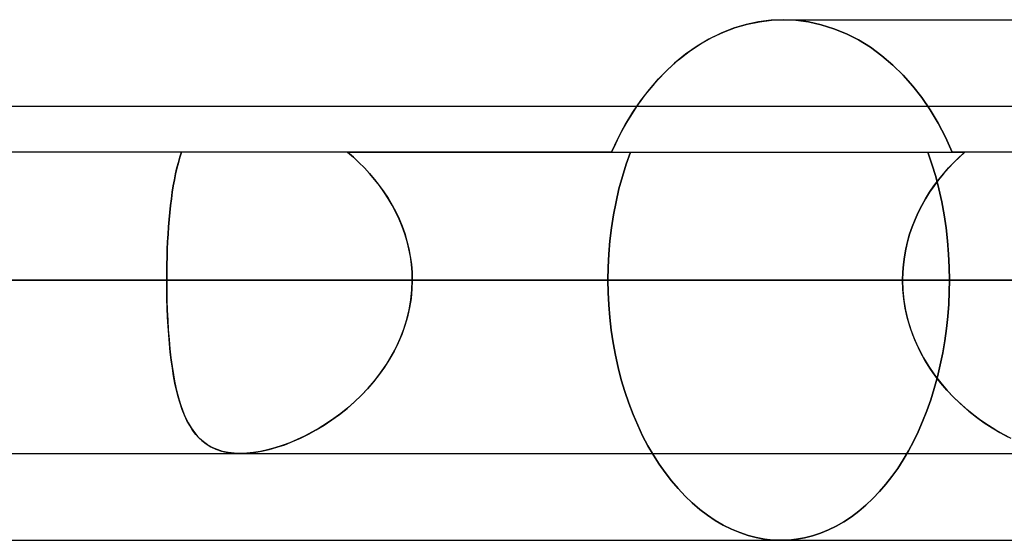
# Model space of a CAD drawing. Header units: millimetres. Extents: x -215 to 215, y -97 to 81.
# Tile 49 of 85: x 32.96 to 37.29, y -17.6 to -15.31. Entities that reach past the tile are written whole.
import ezdxf

# ---------------------------------------------------------------- set-up
doc = ezdxf.new("R2010")
doc.units = ezdxf.units.MM
doc.layers.add('MAIN-1', color=7, linetype='Continuous')
doc.layers.add('MAIN-2', color=7, linetype='Continuous')

msp = doc.modelspace()

# ---------------------------------------------------------------- linework, layer by layer
at = {"layer": 'MAIN-1'}
for p, q in [((36.2092, -15.3219), (36.1541, -15.3337)), ((36.264, -15.3149), (36.2092, -15.3219)), ((36.318, -15.3125), (36.264, -15.3149)), ((36.318, -15.3125), (38.7662, -15.3125)), ((36.099, -15.3503), (36.0445, -15.3717)), ((36.1541, -15.3337), (36.099, -15.3503)), ((35.9909, -15.3979), (35.9388, -15.4289)), ((36.0445, -15.3717), (35.9909, -15.3979)), ((35.9388, -15.4289), (35.8884, -15.4643)), ((35.8884, -15.4643), (35.84, -15.5038)), ((35.84, -15.5038), (35.7941, -15.5468)), ((35.7941, -15.5468), (35.7508, -15.5929)), ((35.7508, -15.5929), (35.7104, -15.6418)), ((35.7104, -15.6418), (35.6728, -15.6938)), ((115.3393, -15.6938), (-115.3393, -15.6938)), ((-116.0549, -16.4563), (116.0549, -16.4563)), ((-115.3393, -17.2188), (115.3393, -17.2188)), ((31.4546, -17.6), (38.1257, -17.6))]:
    msp.add_line(p, q, dxfattribs=at)
at = {"layer": 'MAIN-2'}
for p, q in [((36.1605, -15.3321), (36.2135, -15.3212)), ((36.2135, -15.3212), (36.2661, -15.3147)), ((36.2661, -15.3147), (36.318, -15.3125)), ((36.318, -15.3125), (36.373, -15.3149)), ((36.373, -15.3149), (36.318, -15.3125)), ((36.373, -15.3149), (36.4287, -15.3223)), ((36.4287, -15.3223), (36.373, -15.3149)), ((36.4287, -15.3223), (36.4847, -15.3346)), ((36.4847, -15.3346), (36.4287, -15.3223)), ((36.0551, -15.3671), (36.1076, -15.3474)), ((36.1076, -15.3474), (36.1605, -15.3321)), ((36.4847, -15.3346), (36.5404, -15.3519)), ((36.5404, -15.3519), (36.4847, -15.3346)), ((36.5404, -15.3519), (36.5953, -15.3742)), ((36.5953, -15.3742), (36.5404, -15.3519)), ((35.9529, -15.42), (36.0034, -15.3913)), ((36.0034, -15.3913), (36.0551, -15.3671)), ((36.5953, -15.3742), (36.6491, -15.4015)), ((36.6491, -15.4015), (36.5953, -15.3742)), ((36.6491, -15.4015), (36.7013, -15.4338)), ((36.7013, -15.4338), (36.6491, -15.4015)), ((35.8568, -15.4895), (35.9039, -15.4528)), ((35.9039, -15.4528), (35.9529, -15.42)), ((36.7013, -15.4338), (36.7515, -15.4706)), ((36.7515, -15.4706), (36.7013, -15.4338)), ((35.8117, -15.5296), (35.8568, -15.4895)), ((36.7515, -15.4706), (36.7994, -15.5116)), ((36.7994, -15.5116), (36.7515, -15.4706)), ((35.769, -15.5727), (35.8117, -15.5296)), ((36.7994, -15.5116), (36.8448, -15.5562)), ((36.8448, -15.5562), (36.7994, -15.5116)), ((35.729, -15.6186), (35.769, -15.5727)), ((36.8448, -15.5562), (36.8873, -15.6039)), ((36.8873, -15.6039), (36.8448, -15.5562)), ((35.6917, -15.6668), (35.729, -15.6186)), ((36.8873, -15.6039), (36.9266, -15.6545)), ((36.9266, -15.6545), (36.8873, -15.6039)), ((35.6564, -15.7187), (35.6917, -15.6668)), ((36.9266, -15.6545), (36.9635, -15.7087)), ((36.9635, -15.7087), (36.9266, -15.6545)), ((35.6728, -15.6938), (35.6527, -15.7245)), ((36.9635, -15.7087), (36.9982, -15.767)), ((36.9982, -15.767), (36.9635, -15.7087)), ((35.6332, -15.7564), (35.6145, -15.7894)), ((35.623, -15.7742), (35.6564, -15.7187)), ((35.6527, -15.7245), (35.6332, -15.7564)), ((35.5918, -15.8329), (35.623, -15.7742)), ((35.6145, -15.7894), (35.5965, -15.8235)), ((36.9982, -15.767), (37.0305, -15.8291)), ((37.0305, -15.8291), (36.9982, -15.767)), ((35.563, -15.8944), (35.5918, -15.8329)), ((35.5965, -15.8235), (35.5794, -15.8585)), ((37.0305, -15.8291), (37.0601, -15.8944)), ((37.0601, -15.8944), (37.0305, -15.8291)), ((35.5794, -15.8585), (35.563, -15.8944)), ((35.563, -15.8944), (-35.563, -15.8944)), ((33.6652, -15.9167), (33.6584, -15.94)), ((33.6585, -15.9398), (33.6653, -15.9165)), ((33.6726, -15.8944), (33.6652, -15.9167)), ((33.6653, -15.9165), (33.6726, -15.8944)), ((34.4025, -15.8944), (34.4276, -15.9163)), ((34.4277, -15.9163), (34.4025, -15.8944)), ((34.4025, -15.8944), (37.0601, -15.8944)), ((34.4276, -15.9163), (34.4522, -15.9393)), ((34.4522, -15.9393), (34.4277, -15.9163)), ((35.563, -15.8944), (37.1163, -15.8944)), ((35.6459, -15.8945), (35.6272, -15.9469)), ((35.6272, -15.9469), (35.6459, -15.8945)), ((36.9715, -15.9469), (36.9536, -15.8945)), ((36.9536, -15.8945), (36.9715, -15.9469)), ((40.5038, -15.8944), (37.0601, -15.8944)), ((37.0915, -15.9167), (37.0675, -15.94)), ((37.0678, -15.9398), (37.0917, -15.9165)), ((37.1163, -15.8944), (37.0915, -15.9167)), ((37.0917, -15.9165), (37.1163, -15.8944)), ((33.652, -15.9644), (33.6462, -15.9896)), ((33.6463, -15.9894), (33.6521, -15.9641)), ((33.6584, -15.94), (33.652, -15.9644)), ((33.6521, -15.9641), (33.6585, -15.9398)), ((34.4522, -15.9393), (34.4759, -15.9633)), ((34.476, -15.9634), (34.4522, -15.9393)), ((34.4759, -15.9633), (34.4988, -15.9883)), ((34.4991, -15.9885), (34.476, -15.9634)), ((35.6272, -15.9469), (35.6102, -16.0009)), ((35.6102, -16.0009), (35.6272, -15.9469)), ((36.9877, -16.0008), (36.9715, -15.9469)), ((36.9715, -15.9469), (36.9877, -16.0008)), ((37.0443, -15.9644), (37.022, -15.9896)), ((37.0222, -15.9894), (37.0446, -15.9641)), ((37.0675, -15.94), (37.0443, -15.9644)), ((37.0446, -15.9641), (37.0678, -15.9398)), ((33.6409, -16.0158), (33.636, -16.0429)), ((33.636, -16.043), (33.6409, -16.0158)), ((33.6409, -16.0158), (33.6463, -15.9894)), ((33.6462, -15.9896), (33.6409, -16.0158)), ((34.4988, -15.9883), (34.5208, -16.0142)), ((34.5212, -16.0146), (34.4991, -15.9885)), ((34.5208, -16.0142), (34.5417, -16.041)), ((34.5422, -16.0417), (34.5212, -16.0146)), ((35.6102, -16.0009), (35.5953, -16.0561)), ((35.5953, -16.0561), (35.6102, -16.0009)), ((36.9803, -16.043), (37.0007, -16.0158)), ((37.0007, -16.0158), (36.9804, -16.0429)), ((37.002, -16.0561), (36.9877, -16.0008)), ((36.9877, -16.0008), (37.002, -16.0561)), ((37.0007, -16.0158), (37.0222, -15.9894)), ((37.022, -15.9896), (37.0007, -16.0158)), ((33.636, -16.0429), (33.6315, -16.0708)), ((33.6315, -16.071), (33.636, -16.043)), ((34.5417, -16.041), (34.5616, -16.0687)), ((34.5621, -16.0695), (34.5422, -16.0417)), ((35.5953, -16.0561), (35.5823, -16.1124)), ((35.5823, -16.1124), (35.5953, -16.0561)), ((36.9611, -16.071), (36.9803, -16.043)), ((36.9804, -16.0429), (36.9612, -16.0708)), ((37.0143, -16.1124), (37.002, -16.0561)), ((37.002, -16.0561), (37.0143, -16.1124)), ((33.6275, -16.0996), (33.6238, -16.1292)), ((33.6238, -16.1295), (33.6274, -16.0999)), ((33.6274, -16.0999), (33.6315, -16.071)), ((33.6315, -16.0708), (33.6275, -16.0996)), ((34.5616, -16.0687), (34.5802, -16.0974)), ((34.5808, -16.0983), (34.5621, -16.0695)), ((34.5802, -16.0974), (34.5977, -16.1268)), ((34.5983, -16.1279), (34.5808, -16.0983)), ((36.9262, -16.1295), (36.943, -16.0999)), ((36.9432, -16.0996), (36.9264, -16.1292)), ((36.943, -16.0999), (36.9611, -16.071)), ((36.9612, -16.0708), (36.9432, -16.0996)), ((33.6205, -16.1599), (33.6238, -16.1295)), ((33.6238, -16.1292), (33.6206, -16.1596)), ((34.5977, -16.1268), (34.6138, -16.1571)), ((34.6143, -16.1582), (34.5983, -16.1279)), ((35.5823, -16.1124), (35.5712, -16.1694)), ((35.5712, -16.1694), (35.5823, -16.1124)), ((36.9108, -16.1599), (36.9262, -16.1295)), ((36.9264, -16.1292), (36.9109, -16.1596)), ((37.0249, -16.1694), (37.0143, -16.1124)), ((37.0143, -16.1124), (37.0249, -16.1694)), ((33.6206, -16.1596), (33.6177, -16.1908)), ((33.6177, -16.1911), (33.6205, -16.1599)), ((34.6138, -16.1571), (34.6285, -16.1882)), ((34.629, -16.1894), (34.6143, -16.1582)), ((34.6285, -16.1882), (34.6417, -16.22)), ((35.5712, -16.1694), (35.5624, -16.2271)), ((35.5624, -16.2271), (35.5712, -16.1694)), ((36.8968, -16.1911), (36.9108, -16.1599)), ((36.9109, -16.1596), (36.8969, -16.1908)), ((37.0332, -16.227), (37.0249, -16.1694)), ((37.0249, -16.1694), (37.0332, -16.227)), ((33.6129, -16.2553), (33.6151, -16.2229)), ((33.6151, -16.2225), (33.613, -16.2547)), ((33.6177, -16.1908), (33.6151, -16.2225)), ((33.6151, -16.2229), (33.6177, -16.1911)), ((34.6422, -16.2213), (34.629, -16.1894)), ((34.6417, -16.22), (34.6533, -16.2524)), ((34.6537, -16.2537), (34.6422, -16.2213)), ((35.5624, -16.2271), (35.5555, -16.2848)), ((35.5555, -16.2848), (35.5624, -16.2271)), ((36.8731, -16.2553), (36.8842, -16.2229)), ((36.8843, -16.2225), (36.8733, -16.2547)), ((36.8842, -16.2229), (36.8968, -16.1911)), ((36.8969, -16.1908), (36.8843, -16.2225)), ((37.0398, -16.2848), (37.0332, -16.227)), ((37.0332, -16.227), (37.0398, -16.2848)), ((33.613, -16.2547), (33.6111, -16.2874)), ((33.6111, -16.288), (33.6129, -16.2553)), ((34.6533, -16.2524), (34.6633, -16.2855)), ((34.6636, -16.2866), (34.6537, -16.2537)), ((36.8637, -16.288), (36.8731, -16.2553)), ((36.8733, -16.2547), (36.8639, -16.2874)), ((33.6111, -16.2874), (33.6096, -16.3205)), ((33.6096, -16.3212), (33.6111, -16.288)), ((34.6633, -16.2855), (34.6716, -16.319)), ((34.6717, -16.3199), (34.6636, -16.2866)), ((34.6716, -16.319), (34.678, -16.353)), ((35.5555, -16.2848), (35.5506, -16.3424)), ((35.5506, -16.3424), (35.5555, -16.2848)), ((36.856, -16.3212), (36.8637, -16.288)), ((36.8639, -16.2874), (36.8561, -16.3205)), ((37.0445, -16.3424), (37.0398, -16.2848)), ((37.0398, -16.2848), (37.0445, -16.3424)), ((33.6085, -16.354), (33.6077, -16.3878)), ((33.6077, -16.3883), (33.6085, -16.3546)), ((33.6096, -16.3205), (33.6085, -16.354)), ((33.6085, -16.3546), (33.6096, -16.3212)), ((34.6781, -16.3536), (34.6717, -16.3199)), ((34.678, -16.353), (34.6827, -16.3872)), ((34.6827, -16.3876), (34.6781, -16.3536)), ((35.5506, -16.3424), (35.5476, -16.3997)), ((35.5476, -16.3997), (35.5506, -16.3424)), ((36.85, -16.354), (36.8456, -16.3878)), ((36.8456, -16.3883), (36.8499, -16.3546)), ((36.8499, -16.3546), (36.856, -16.3212)), ((36.8561, -16.3205), (36.85, -16.354)), ((37.0473, -16.3997), (37.0445, -16.3424)), ((37.0445, -16.3424), (37.0473, -16.3997)), ((33.6077, -16.3878), (33.6072, -16.4219)), ((33.6072, -16.4222), (33.6077, -16.3883)), ((34.6827, -16.3872), (34.6855, -16.4216)), ((34.6855, -16.4218), (34.6827, -16.3876)), ((35.5476, -16.3997), (35.5466, -16.4563)), ((35.5466, -16.4563), (35.5476, -16.3997)), ((36.8456, -16.3878), (36.8429, -16.4219)), ((36.8429, -16.4222), (36.8456, -16.3883)), ((37.0483, -16.4563), (37.0473, -16.3997)), ((37.0473, -16.3997), (37.0483, -16.4563)), ((33.6072, -16.4219), (33.607, -16.4563)), ((33.607, -16.4563), (33.6072, -16.4222)), ((34.6855, -16.4216), (34.6865, -16.4563)), ((34.6865, -16.4563), (34.6855, -16.4218)), ((36.8429, -16.4219), (36.842, -16.4563)), ((36.842, -16.4563), (36.8429, -16.4222)), ((116.0549, -16.4563), (-116.0549, -16.4563)), ((115.0472, -16.4563), (-115.0472, -16.4563)), ((-39.0036, -16.4563), (39.0036, -16.4563)), ((-38.4405, -16.4563), (38.4405, -16.4563)), ((38.4405, -16.4563), (-38.4405, -16.4563)), ((37.2894, -16.4563), (-37.2894, -16.4563)), ((-37.2894, -16.4563), (37.2894, -16.4563)), ((32.9607, -16.4563), (-32.9607, -16.4563)), ((-32.9607, -16.4563), (32.9607, -16.4563)), ((33.607, -16.4563), (32.3116, -16.4563)), ((32.3116, -16.4563), (33.607, -16.4563)), ((32.9607, -16.4563), (37.2894, -16.4563)), ((37.2894, -16.4563), (32.9607, -16.4563)), ((33.607, -16.4563), (33.6073, -16.5009)), ((33.6073, -16.4977), (33.607, -16.4563)), ((36.842, -16.4563), (33.607, -16.4563)), ((33.607, -16.4563), (36.842, -16.4563)), ((34.6849, -16.5003), (34.6865, -16.4563)), ((34.6865, -16.4563), (34.6851, -16.4971)), ((34.6865, -16.4563), (37.9215, -16.4563)), ((37.9215, -16.4563), (34.6865, -16.4563)), ((39.0036, -16.4563), (34.6865, -16.4563)), ((34.6865, -16.4563), (39.0036, -16.4563)), ((35.5466, -16.4563), (35.5475, -16.5106)), ((35.5475, -16.5106), (35.5466, -16.4563)), ((36.842, -16.4563), (35.5466, -16.4563)), ((35.5466, -16.4563), (36.842, -16.4563)), ((36.8433, -16.4977), (36.842, -16.4563)), ((36.842, -16.4563), (36.8436, -16.5009)), ((37.0474, -16.5089), (37.0483, -16.4563)), ((37.0483, -16.4563), (37.0474, -16.5089)), ((37.0483, -16.4563), (38.348, -16.4563)), ((38.348, -16.4563), (37.0483, -16.4563)), ((33.608, -16.5387), (33.6073, -16.4977)), ((33.6073, -16.5009), (33.6081, -16.5452)), ((34.6804, -16.5441), (34.6849, -16.5003)), ((34.6851, -16.4971), (34.6812, -16.5376)), ((35.5475, -16.5106), (35.5503, -16.5655)), ((35.5503, -16.5655), (35.5475, -16.5106)), ((36.8472, -16.5387), (36.8433, -16.4977)), ((36.8436, -16.5009), (36.8481, -16.5452)), ((37.045, -16.5622), (37.0474, -16.5089)), ((37.0474, -16.5089), (37.045, -16.5622)), ((33.6092, -16.5793), (33.608, -16.5387)), ((33.6081, -16.5452), (33.6095, -16.5892)), ((34.6748, -16.5777), (34.6658, -16.6174)), ((34.6728, -16.5874), (34.6804, -16.5441)), ((34.6812, -16.5376), (34.6748, -16.5777)), ((35.5503, -16.5655), (35.5548, -16.6209)), ((35.5548, -16.6209), (35.5503, -16.5655)), ((36.8536, -16.5793), (36.8472, -16.5387)), ((36.8481, -16.5452), (36.8555, -16.5892)), ((37.0409, -16.6159), (37.045, -16.5622)), ((37.045, -16.5622), (37.0409, -16.6159)), ((33.6108, -16.6194), (33.6092, -16.5793)), ((33.6095, -16.5892), (33.6115, -16.6325)), ((33.613, -16.6589), (33.6108, -16.6194)), ((34.6658, -16.6174), (34.6545, -16.6565)), ((34.6624, -16.6302), (34.6728, -16.5874)), ((35.5548, -16.6209), (35.5612, -16.6763)), ((35.5612, -16.6763), (35.5548, -16.6209)), ((36.8624, -16.6194), (36.8536, -16.5793)), ((36.8555, -16.5892), (36.8659, -16.6325)), ((36.8736, -16.6589), (36.8624, -16.6194)), ((37.0352, -16.6697), (37.0409, -16.6159)), ((37.0409, -16.6159), (37.0352, -16.6697)), ((33.6115, -16.6325), (33.6141, -16.6753)), ((33.6157, -16.6977), (33.613, -16.6589)), ((34.6545, -16.6565), (34.6407, -16.695)), ((34.6492, -16.6721), (34.6624, -16.6302)), ((36.8659, -16.6325), (36.8791, -16.6753)), ((36.8872, -16.6977), (36.8736, -16.6589)), ((33.6141, -16.6753), (33.6173, -16.7173)), ((33.6189, -16.7357), (33.6157, -16.6977)), ((34.6407, -16.695), (34.6247, -16.7326)), ((34.6334, -16.713), (34.6492, -16.6721)), ((35.5612, -16.6763), (35.5695, -16.7317)), ((35.5695, -16.7317), (35.5612, -16.6763)), ((36.8791, -16.6753), (36.895, -16.7173)), ((36.903, -16.7357), (36.8872, -16.6977)), ((37.0278, -16.7234), (37.0352, -16.6697)), ((37.0352, -16.6697), (37.0278, -16.7234)), ((33.6173, -16.7173), (33.6211, -16.7581)), ((33.6227, -16.7728), (33.6189, -16.7357)), ((34.6247, -16.7326), (34.6066, -16.7692)), ((34.6151, -16.7528), (34.6334, -16.713)), ((35.5695, -16.7317), (35.5795, -16.7866)), ((35.5795, -16.7866), (35.5695, -16.7317)), ((36.895, -16.7173), (36.9135, -16.7581)), ((36.9209, -16.7728), (36.903, -16.7357)), ((37.0188, -16.7768), (37.0278, -16.7234)), ((37.0278, -16.7234), (37.0188, -16.7768)), ((33.6211, -16.7581), (33.6255, -16.7976)), ((33.6269, -16.8088), (33.6227, -16.7728)), ((34.5717, -16.8286), (34.5944, -16.7914)), ((34.6066, -16.7692), (34.5866, -16.8047)), ((34.5944, -16.7914), (34.6151, -16.7528)), ((35.5795, -16.7866), (35.5915, -16.8409)), ((35.5915, -16.8409), (35.5795, -16.7866)), ((36.9135, -16.7581), (36.9343, -16.7976)), ((36.9407, -16.8088), (36.9209, -16.7728)), ((37.0081, -16.8296), (37.0188, -16.7768)), ((37.0188, -16.7768), (37.0081, -16.8296)), ((33.6255, -16.7976), (33.6307, -16.8358)), ((33.6318, -16.8435), (33.6269, -16.8088)), ((33.6307, -16.8358), (33.6365, -16.8727)), ((34.547, -16.8643), (34.5717, -16.8286)), ((34.5866, -16.8047), (34.5648, -16.839)), ((36.9343, -16.7976), (36.9574, -16.8358)), ((36.9624, -16.8435), (36.9407, -16.8088)), ((36.9574, -16.8358), (36.9826, -16.8727)), ((36.9957, -16.8817), (37.0081, -16.8296)), ((37.0081, -16.8296), (36.9957, -16.8817)), ((33.6372, -16.8771), (33.6318, -16.8435)), ((33.6365, -16.8727), (33.6431, -16.908)), ((33.6434, -16.9093), (33.6372, -16.8771)), ((34.5412, -16.8722), (34.5161, -16.9041)), ((34.5205, -16.8987), (34.547, -16.8643)), ((34.5648, -16.839), (34.5412, -16.8722)), ((35.5915, -16.8409), (35.6053, -16.8943)), ((35.6053, -16.8943), (35.5915, -16.8409)), ((36.9858, -16.8771), (36.9624, -16.8435)), ((36.9817, -16.9326), (36.9957, -16.8817)), ((36.9957, -16.8817), (36.9817, -16.9326)), ((36.9826, -16.8727), (37.0097, -16.908)), ((37.0108, -16.9093), (36.9858, -16.8771)), ((33.6431, -16.908), (33.6505, -16.9418)), ((33.6502, -16.9403), (33.6434, -16.9093)), ((34.5161, -16.9041), (34.4895, -16.9347)), ((34.4923, -16.9315), (34.5205, -16.8987)), ((35.6053, -16.8943), (35.6209, -16.9466)), ((35.6209, -16.9466), (35.6053, -16.8943)), ((37.0097, -16.908), (37.0386, -16.9418)), ((37.0372, -16.9403), (37.0108, -16.9093)), ((33.6577, -16.9699), (33.6502, -16.9403)), ((33.6505, -16.9418), (33.6587, -16.9739)), ((34.4317, -16.9925), (34.4627, -16.9628)), ((34.4617, -16.9638), (34.4328, -16.9915)), ((34.4895, -16.9347), (34.4617, -16.9638)), ((34.4627, -16.9628), (34.4923, -16.9315)), ((35.6209, -16.9466), (35.6383, -16.9975)), ((35.6383, -16.9975), (35.6209, -16.9466)), ((36.966, -16.9824), (36.9817, -16.9326)), ((36.9817, -16.9326), (36.966, -16.9824)), ((37.0649, -16.9699), (37.0372, -16.9403)), ((37.0386, -16.9418), (37.0689, -16.9739)), ((33.6659, -16.998), (33.6577, -16.9699)), ((33.6587, -16.9739), (33.6678, -17.004)), ((33.675, -17.0247), (33.6659, -16.998)), ((33.6678, -17.004), (33.6779, -17.0324)), ((34.3997, -17.0204), (34.4317, -16.9925)), ((34.4328, -16.9915), (34.403, -17.0177)), ((35.6383, -16.9975), (35.6573, -17.0469)), ((35.6573, -17.0469), (35.6383, -16.9975)), ((36.9489, -17.0308), (36.966, -16.9824)), ((36.966, -16.9824), (36.9489, -17.0308)), ((37.0939, -16.998), (37.0649, -16.9699)), ((37.0689, -16.9739), (37.1005, -17.004)), ((37.124, -17.0247), (37.0939, -16.998)), ((37.1005, -17.004), (37.1331, -17.0324)), ((33.685, -17.05), (33.675, -17.0247)), ((33.6779, -17.0324), (33.6889, -17.0588)), ((33.696, -17.0737), (33.685, -17.05)), ((34.3332, -17.0712), (34.3668, -17.0467)), ((34.3724, -17.0423), (34.3412, -17.0655)), ((34.3668, -17.0467), (34.3997, -17.0204)), ((34.403, -17.0177), (34.3724, -17.0423)), ((35.6573, -17.0469), (35.6777, -17.0947)), ((35.6777, -17.0947), (35.6573, -17.0469)), ((36.9304, -17.0777), (36.9489, -17.0308)), ((36.9489, -17.0308), (36.9304, -17.0777)), ((37.1551, -17.05), (37.124, -17.0247)), ((37.1331, -17.0324), (37.1666, -17.0588)), ((37.1869, -17.0737), (37.1551, -17.05)), ((33.6889, -17.0588), (33.701, -17.0833)), ((33.708, -17.0958), (33.696, -17.0737)), ((33.701, -17.0833), (33.7142, -17.1058)), ((33.7211, -17.1162), (33.708, -17.0958)), ((34.2645, -17.1147), (34.299, -17.0938)), ((34.3096, -17.087), (34.2776, -17.107)), ((34.299, -17.0938), (34.3332, -17.0712)), ((34.3412, -17.0655), (34.3096, -17.087)), ((35.6777, -17.0947), (35.6995, -17.1406)), ((35.6995, -17.1406), (35.6777, -17.0947)), ((36.9106, -17.1229), (36.9304, -17.0777)), ((36.9304, -17.0777), (36.9106, -17.1229)), ((37.1666, -17.0588), (37.2007, -17.0833)), ((37.2195, -17.0958), (37.1869, -17.0737)), ((37.2007, -17.0833), (37.2353, -17.1058)), ((37.2526, -17.1162), (37.2195, -17.0958)), ((33.7142, -17.1058), (33.7286, -17.1264)), ((33.7355, -17.135), (33.7211, -17.1162)), ((33.7286, -17.1264), (33.7443, -17.145)), ((33.7511, -17.152), (33.7355, -17.135)), ((34.1952, -17.1509), (34.2298, -17.1337)), ((34.2454, -17.1254), (34.213, -17.1423)), ((34.2298, -17.1337), (34.2645, -17.1147)), ((34.2776, -17.107), (34.2454, -17.1254)), ((35.6995, -17.1406), (35.7225, -17.1845)), ((35.7225, -17.1845), (35.6995, -17.1406)), ((36.8897, -17.1662), (36.9106, -17.1229)), ((36.9106, -17.1229), (36.8897, -17.1662)), ((37.2353, -17.1058), (37.2703, -17.1264)), ((37.2861, -17.135), (37.2526, -17.1162)), ((37.2703, -17.1264), (37.3055, -17.145)), ((37.3199, -17.152), (37.2861, -17.135)), ((33.7443, -17.145), (33.7616, -17.1618)), ((33.7682, -17.1673), (33.7511, -17.152)), ((33.7616, -17.1618), (33.7805, -17.1765)), ((33.7866, -17.1807), (33.7682, -17.1673)), ((33.7805, -17.1765), (33.8011, -17.1892)), ((33.8067, -17.1921), (33.7866, -17.1807)), ((34.1149, -17.1838), (34.0825, -17.1942)), ((34.0917, -17.1915), (34.126, -17.1798)), ((34.1476, -17.1716), (34.1149, -17.1838)), ((34.126, -17.1798), (34.1606, -17.1663)), ((34.1803, -17.1577), (34.1476, -17.1716)), ((34.1606, -17.1663), (34.1952, -17.1509)), ((34.213, -17.1423), (34.1803, -17.1577)), ((35.7225, -17.1845), (35.7466, -17.2261)), ((35.7466, -17.2261), (35.7225, -17.1845)), ((36.8676, -17.2076), (36.8897, -17.1662)), ((36.8897, -17.1662), (36.8676, -17.2076)), ((33.8011, -17.1892), (33.8235, -17.1998)), ((33.8283, -17.2016), (33.8067, -17.1921)), ((33.8235, -17.1998), (33.8479, -17.2081)), ((33.8517, -17.2091), (33.8283, -17.2016)), ((33.8479, -17.2081), (33.874, -17.214)), ((33.8767, -17.2145), (33.8517, -17.2091)), ((33.874, -17.214), (33.9017, -17.2176)), ((33.9032, -17.2177), (33.8767, -17.2145)), ((33.9017, -17.2176), (33.9309, -17.2188)), ((33.9309, -17.2188), (33.9032, -17.2177)), ((33.9309, -17.2188), (33.9607, -17.2177)), ((33.9591, -17.2178), (33.9309, -17.2188)), ((33.9885, -17.2148), (33.9591, -17.2178)), ((33.9607, -17.2177), (33.9919, -17.2143)), ((34.019, -17.2098), (33.9885, -17.2148)), ((33.9919, -17.2143), (34.0244, -17.2088)), ((34.0505, -17.203), (34.019, -17.2098)), ((34.0244, -17.2088), (34.0578, -17.2011)), ((34.0825, -17.1942), (34.0505, -17.203)), ((34.0578, -17.2011), (34.0917, -17.1915)), ((35.7466, -17.2261), (35.7717, -17.2654)), ((35.7717, -17.2654), (35.7466, -17.2261)), ((36.8447, -17.2468), (36.8676, -17.2076)), ((36.8676, -17.2076), (36.8447, -17.2468)), ((35.7717, -17.2654), (35.7979, -17.3028)), ((35.7979, -17.3028), (35.7717, -17.2654)), ((36.8208, -17.2838), (36.8447, -17.2468)), ((36.8447, -17.2468), (36.8208, -17.2838)), ((35.7979, -17.3028), (35.8258, -17.3388)), ((35.8258, -17.3388), (35.7979, -17.3028)), ((36.7955, -17.3194), (36.8208, -17.2838)), ((36.8208, -17.2838), (36.7955, -17.3194)), ((35.8258, -17.3388), (35.8551, -17.3731)), ((35.8551, -17.3731), (35.8258, -17.3388)), ((36.7407, -17.3861), (36.7687, -17.3536)), ((36.7687, -17.3536), (36.7407, -17.3861)), ((36.7687, -17.3536), (36.7955, -17.3194)), ((36.7955, -17.3194), (36.7687, -17.3536)), ((35.8551, -17.3731), (35.8857, -17.4055)), ((35.8857, -17.4055), (35.8551, -17.3731)), ((36.7115, -17.4168), (36.7407, -17.3861)), ((36.7407, -17.3861), (36.7115, -17.4168)), ((35.8857, -17.4055), (35.9174, -17.4359)), ((35.9174, -17.4359), (35.8857, -17.4055)), ((35.9174, -17.4359), (35.9503, -17.4641)), ((35.9503, -17.4641), (35.9174, -17.4359)), ((36.6811, -17.4456), (36.7115, -17.4168)), ((36.7115, -17.4168), (36.6811, -17.4456)), ((35.9503, -17.4641), (35.9841, -17.4899)), ((35.9841, -17.4899), (35.9503, -17.4641)), ((36.6175, -17.4965), (36.6498, -17.4722)), ((36.6498, -17.4722), (36.6175, -17.4965)), ((36.6498, -17.4722), (36.6811, -17.4456)), ((36.6811, -17.4456), (36.6498, -17.4722)), ((35.9841, -17.4899), (36.0187, -17.5131)), ((36.0187, -17.5131), (35.9841, -17.4899)), ((36.0187, -17.5131), (36.0541, -17.5336)), ((36.0541, -17.5336), (36.0187, -17.5131)), ((36.5507, -17.5375), (36.5844, -17.5183)), ((36.5844, -17.5183), (36.5507, -17.5375)), ((36.5844, -17.5183), (36.6175, -17.4965)), ((36.6175, -17.4965), (36.5844, -17.5183)), ((36.0541, -17.5336), (36.0899, -17.5513)), ((36.0899, -17.5513), (36.0541, -17.5336)), ((36.0899, -17.5513), (36.1262, -17.5662)), ((36.1262, -17.5662), (36.0899, -17.5513)), ((36.1262, -17.5662), (36.1627, -17.5784)), ((36.1627, -17.5784), (36.1262, -17.5662)), ((36.4466, -17.5797), (36.4816, -17.5682)), ((36.4816, -17.5682), (36.4466, -17.5797)), ((36.4816, -17.5682), (36.5163, -17.5542)), ((36.5163, -17.5542), (36.4816, -17.5682)), ((36.5163, -17.5542), (36.5507, -17.5375)), ((36.5507, -17.5375), (36.5163, -17.5542)), ((36.1627, -17.5784), (36.1991, -17.5879)), ((36.1991, -17.5879), (36.1627, -17.5784)), ((36.1991, -17.5879), (36.2355, -17.5946)), ((36.2355, -17.5946), (36.1991, -17.5879)), ((36.2355, -17.5946), (36.2716, -17.5987)), ((36.2716, -17.5987), (36.2355, -17.5946)), ((36.2716, -17.5987), (36.3072, -17.6)), ((36.3072, -17.6), (36.2716, -17.5987)), ((36.3072, -17.6), (36.3416, -17.5987)), ((36.3416, -17.5987), (36.3072, -17.6)), ((36.3416, -17.5987), (36.3765, -17.5949)), ((36.3765, -17.5949), (36.3416, -17.5987)), ((36.3765, -17.5949), (36.4115, -17.5886)), ((36.4115, -17.5886), (36.3765, -17.5949)), ((36.4115, -17.5886), (36.4466, -17.5797)), ((36.4466, -17.5797), (36.4115, -17.5886))]:
    msp.add_line(p, q, dxfattribs=at)

doc.saveas('drawing.dxf')
